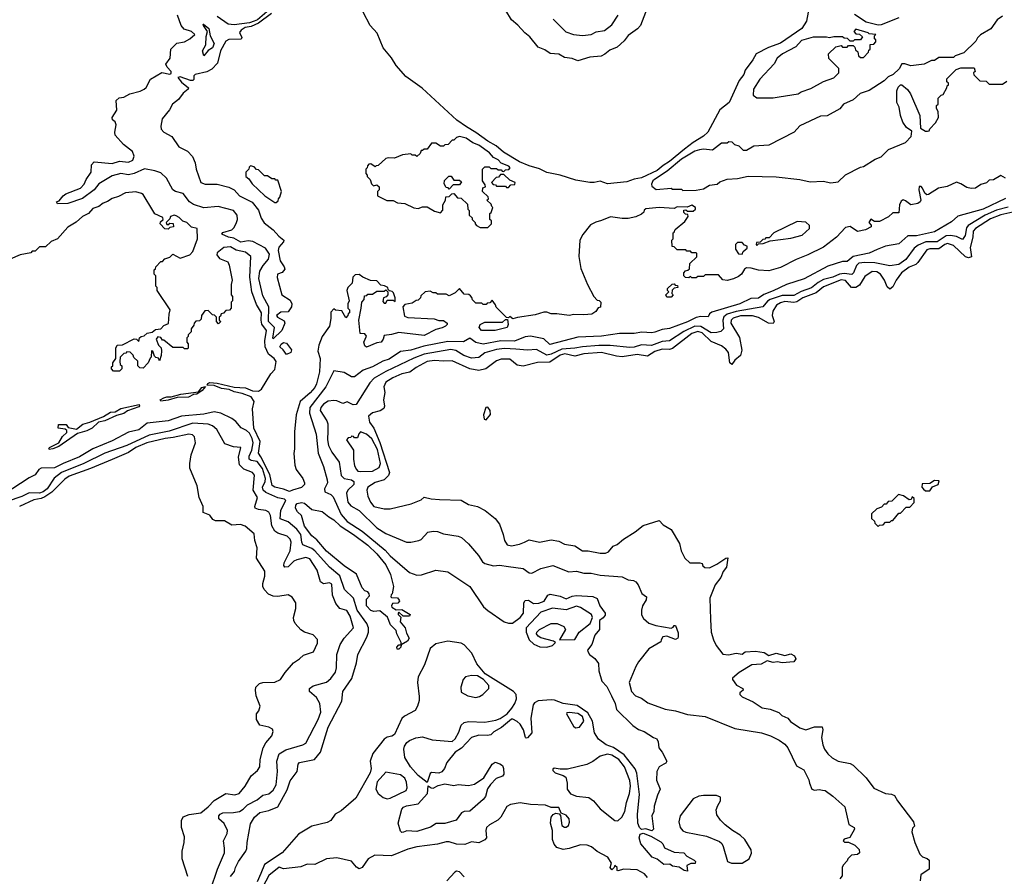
# Model space of a CAD drawing. Extents: x 2348354 to 2479840, y 460476 to 613653.
# Tile 107 of 256: x 2391470 to 2398128, y 533226 to 539015. Entities that reach past the tile are written whole.
import ezdxf

# ---------------------------------------------------------------- set-up
doc = ezdxf.new("R2010")
doc.units = 0

msp = doc.modelspace()

# ---------------------------------------------------------------- linework, layer by layer
at = {"layer": '0CON05XD'}
for points in [[(2395739.7, 539165), (2395667.1, 538975), (2395647.1, 538952.9), (2395585, 538908.1), (2395557.3, 538872.7), (2395510.8, 538829.2), (2395460.4, 538809.6), (2395427.8, 538782.2), (2395402.3, 538767.7), (2395325, 538762.6), (2395245, 538737.7), (2395205, 538752), (2395155, 538758.5), (2395115, 538782.6), (2395056.5, 538786.5), (2395021.6, 538811.6), (2394975, 538828.8), (2394919.7, 538899.7), (2394885, 538925.4), (2394838.3, 538978.3), (2394795, 539013.1), (2394757.7, 539077.7)], [(2393172.2, 539057.8), (2393085, 538991.8), (2393035, 538969.8), (2392995, 538962.8), (2392967.5, 538945), (2392957.5, 538927.5), (2392972.5, 538895), (2392967, 538883), (2392885, 538881.4), (2392865, 538870), (2392828.7, 538805), (2392808.3, 538721.7), (2392769.6, 538680.4), (2392735, 538662.9), (2392656.2, 538645), (2392647.5, 538635), (2392648, 538612), (2392640, 538605), (2392624.3, 538604.3), (2392555, 538628.5), (2392540, 538625), (2392565, 538593.1), (2392611.2, 538555), (2392608.8, 538545), (2392575, 538517.5), (2392544.3, 538475.7), (2392504.6, 538445), (2392483.6, 538405), (2392432.7, 538345), (2392423.8, 538295), (2392427.3, 538275), (2392444.4, 538255), (2392498.1, 538225), (2392546.7, 538155), (2392605, 538125.6), (2392639.8, 538089.8), (2392656.6, 538046.6), (2392662.5, 538005), (2392695, 537915.8), (2392725, 537903.1), (2392805, 537904), (2392885, 537884.2), (2392920.6, 537865), (2392955.7, 537825.7), (2393042.3, 537782.3), (2393085, 537728.2), (2393103.4, 537673.4), (2393122.4, 537642.4), (2393185, 537594.3), (2393222, 537552), (2393255.7, 537525), (2393255, 537513.3), (2393221.9, 537478.1), (2393217.5, 537455), (2393231.8, 537385), (2393258.6, 537345), (2393262, 537328), (2393245, 537306.7), (2393212.5, 537295), (2393212.3, 537272.3), (2393242.5, 537155), (2393299.3, 537119.3), (2393310, 537095), (2393307.5, 537075), (2393285, 537040), (2393235, 537038.8), (2393206.7, 537015), (2393213.3, 537005), (2393259.3, 536979.3), (2393263.8, 536965), (2393242, 536915), (2393185, 536857.5), (2393181.7, 536861.7), (2393193.1, 536935), (2393152.6, 536975), (2393154.5, 537074.5), (2393115, 537148.8), (2393086.8, 537266.8), (2393093.8, 537315), (2393117.3, 537355), (2393153.4, 537396.6), (2393159.4, 537429.4), (2393131.4, 537471.4), (2393046.9, 537516.9), (2393015, 537521.2), (2392965, 537511.3), (2392918.2, 537538.2), (2392882.5, 537545), (2392837.5, 537565), (2392845, 537576.7), (2392905.6, 537594.4), (2392920, 537610), (2392935.5, 537645), (2392942.1, 537665), (2392940, 537695), (2392915.8, 537725), (2392812.9, 537752.9), (2392715, 537743.9), (2392645, 537765.9), (2392618.7, 537785), (2392575, 537840.4), (2392523.9, 537853.9), (2392504.7, 537864.7), (2392463.5, 537945), (2392425, 537979.2), (2392385, 537994.6), (2392315, 538006.2), (2392245.3, 537974.7), (2392205, 537966.2), (2392155, 537975.4), (2392095, 537960), (2392005, 537905.7), (2391974.2, 537865.8), (2391895, 537806.2), (2391795, 537773.8), (2391725, 537770), (2391720, 537785), (2391738.3, 537791.7), (2391763.3, 537825), (2391781.7, 537838.3), (2391882.4, 537877.6), (2391905.6, 537904.4), (2391918.9, 537935), (2391953.3, 537985), (2391956.9, 538033.1), (2391975, 538054), (2392095, 538043.6), (2392145, 538060), (2392205, 538052), (2392235, 538065.7), (2392243.7, 538093.7), (2392232.9, 538125), (2392172.4, 538172.4), (2392116.4, 538235), (2392112.7, 538255), (2392122.2, 538305), (2392115, 538323.8), (2392098.1, 538338.1), (2392095.6, 538355), (2392126.6, 538403.4), (2392122.1, 538467.9), (2392143, 538487), (2392175, 538492.5), (2392215.3, 538514.7), (2392285, 538532.2), (2392311.9, 538545), (2392325, 538556.7), (2392355, 538613.1), (2392432.2, 538657.8), (2392485, 538646.9), (2392495, 538650.8), (2392495.4, 538665), (2392466.5, 538695), (2392458.6, 538715), (2392487.1, 538755), (2392491.8, 538815), (2392532.6, 538857.4), (2392585, 538865.3), (2392620, 538885), (2392654.6, 538915), (2392631.5, 538935), (2392581.4, 538951.4), (2392563, 538975), (2392537.1, 539045)], [(2393142.3, 539067.7), (2393078.8, 539015), (2393055.5, 539005), (2393025, 538994.9), (2392919.4, 538979.4), (2392880.8, 538985), (2392806.6, 539036.6)], [(2396801.3, 539065), (2396790.5, 539005), (2396758.2, 538955), (2396615, 538856.7), (2396532.6, 538827.4), (2396450, 538785), (2396426.7, 538743.3), (2396375.3, 538675), (2396365.8, 538644.2), (2396335.2, 538605), (2396268.4, 538455), (2396203.4, 538405), (2396124.2, 538255), (2396095, 538227.7), (2396024.5, 538185.5), (2395965, 538139.2), (2395865, 538055.7), (2395820.6, 538029.4), (2395780.7, 537995), (2395675, 537947.4), (2395625, 537937.4), (2395575, 537918.7), (2395445, 537906.4), (2395395, 537924.6), (2395354.7, 537915.3), (2395325, 537915.7), (2395230.9, 537930.9), (2395125, 537963.8), (2395035, 537982.3), (2394986.1, 538006.1), (2394915, 538027), (2394849.1, 538055), (2394740.7, 538120.7), (2394692.1, 538162.1), (2394635, 538194.8), (2394555, 538253.5), (2394490.4, 538290.4), (2394426.4, 538335), (2394192.8, 538552.8), (2394082.2, 538632.2), (2394016.2, 538706.2), (2393985, 538756.2), (2393928.8, 538825), (2393888.5, 538925), (2393840.4, 538975), (2393791.8, 539065)], [(2395077.9, 539017.9), (2395162.8, 538932.8), (2395214.3, 538915.7), (2395275, 538908.1), (2395335, 538915.7), (2395368.1, 538931.9), (2395425, 538942.2), (2395475, 538979.4), (2395517.8, 539045)], [(2398115, 539040), (2398080, 539015), (2398036.4, 538953.6), (2397967, 538913), (2397947, 538893), (2397935, 538870), (2397855, 538790), (2397795, 538770), (2397785, 538760), (2397685, 538760), (2397655, 538740), (2397635, 538740), (2397586.4, 538713.6), (2397495, 538703.3), (2397455, 538717.5), (2397435, 538717.5), (2397416.4, 538683.6), (2397376.1, 538643.9), (2397341.7, 538628.3), (2397315, 538602.5), (2397215, 538537.5), (2397153, 538517), (2397105, 538472.5), (2397040, 538445), (2397015, 538412.5), (2396930, 538365), (2396885, 538362.5), (2396745, 538297.5), (2396706.1, 538253.9), (2396535, 538167.5), (2396435, 538160), (2396385, 538130), (2396365, 538130), (2396335, 538160), (2396305, 538170), (2396288.3, 538188.3), (2396265, 538190), (2396255, 538180), (2396215, 538180), (2396155, 538133.3), (2396095, 538140), (2396067.5, 538135), (2396035, 538125.6), (2395945, 538072.9), (2395848.1, 537991.9), (2395762, 537935), (2395751.2, 537925), (2395743, 537903), (2395745, 537890), (2395775, 537867.5), (2395875, 537877.5), (2395885, 537870), (2395945, 537870), (2395955, 537860)], [(2397415, 539026.7), (2397295, 538979.6), (2397275, 538978.3), (2397195, 538997.8), (2397115, 539050.3)], [(2392715, 538770), (2392707.1, 538805), (2392730, 538845), (2392732.3, 538902.3), (2392740, 538935), (2392714, 538975), (2392710, 538985), (2392714.1, 538985.9), (2392749.4, 538955), (2392758.9, 538905), (2392785.5, 538854.5), (2392775, 538825.7), (2392743.6, 538806.4), (2392715, 538770)], [(2396565, 538486.7), (2396605, 538493.3), (2396735, 538513.3), (2396755, 538526.7), (2396820.7, 538549.3), (2396905, 538597.5), (2396975, 538622.5), (2397010, 538655), (2397010, 538685), (2396941.7, 538751.7), (2396940, 538785), (2396988.3, 538831.7), (2397025, 538840), (2397035, 538830), (2397065, 538830), (2397075, 538840), (2397105, 538840), (2397118.3, 538828.3), (2397121.7, 538811.7), (2397138.3, 538798.3), (2397141.7, 538771.7), (2397155, 538760), (2397175, 538760), (2397210, 538795), (2397211.7, 538808.3), (2397220, 538815), (2397221.7, 538848.3), (2397245, 538850), (2397260, 538865), (2397258.3, 538878.3), (2397250, 538885), (2397250, 538905), (2397260, 538915), (2397215, 538920), (2397207, 538927), (2397125, 538950), (2397110, 538935), (2397125, 538920), (2397148.3, 538918.3), (2397168.3, 538898.3), (2397155, 538880), (2397115, 538880), (2397105, 538870), (2397085, 538870), (2397068.3, 538888.3), (2397045, 538890), (2397035, 538900), (2396975, 538900), (2396945, 538892.5), (2396925, 538897.5), (2396835, 538896.7), (2396756.4, 538873.6), (2396718.3, 538831.7), (2396627.5, 538785), (2396592.5, 538755), (2396572.5, 538717.5), (2396475, 538613.3), (2396431.2, 538545), (2396430, 538505), (2396455, 538486.7), (2396565, 538486.7)], [(2395955, 537860), (2396045, 537862.5), (2396095, 537872.5), (2396135, 537897.5), (2396187, 537903), (2396205, 537920), (2396253.6, 537936.4), (2396325, 537942.5), (2396395, 537956.7), (2396585, 537952.5), (2396746.1, 537936.1), (2396815, 537920), (2396903, 537923), (2396955, 537913.3), (2397005, 537920), (2397055, 537967.5), (2397155, 538017.5), (2397177, 538023), (2397255, 538072.5), (2397295, 538087.5), (2397345, 538137.5), (2397460, 538185), (2397497.5, 538225), (2397501.7, 538261.7), (2397466.6, 538286.6), (2397442.2, 538322.2), (2397427, 538367), (2397418, 538425), (2397400.8, 538455), (2397400.8, 538535), (2397410.3, 538559.7), (2397425, 538573.8), (2397435, 538573.8), (2397472.6, 538542.6), (2397493.1, 538513.1), (2397557.2, 538367.2), (2397561.7, 538281.7), (2397595, 538262.5), (2397608.3, 538261.7), (2397620, 538265), (2397623.6, 538276.4), (2397663, 538317), (2397682.5, 538355), (2397680, 538395), (2397670, 538415), (2397670, 538435), (2397680, 538445), (2397680, 538485), (2397700, 538505), (2397715, 538510), (2397740, 538555), (2397741.7, 538568.3), (2397750, 538575), (2397750, 538585), (2397740, 538595), (2397740, 538615), (2397801.7, 538678.3), (2397835, 538690), (2397925, 538690), (2397930, 538665), (2397920, 538655), (2397921.7, 538641.7), (2397961.7, 538601.7), (2398005, 538600), (2398025, 538580), (2398115, 538580), (2398145, 538600)], [(2394635, 537610), (2394660, 537635), (2394660, 537655), (2394650, 537665), (2394650, 537705), (2394658.3, 537711.7), (2394670, 537745), (2394661.7, 537751.7), (2394658.3, 537768.3), (2394630, 537795), (2394640, 537805), (2394638.3, 537818.3), (2394600, 537855), (2394601.7, 537878.3), (2394620, 537885), (2394618.3, 537898.3), (2394600, 537925), (2394600, 538005), (2394615, 538020), (2394645, 538020), (2394655, 538010), (2394695, 538010), (2394705, 538000), (2394725, 538000), (2394731.7, 537991.7), (2394745, 537990), (2394755, 538000), (2394778.3, 538001.7), (2394787.5, 538015), (2394777.5, 538025), (2394726.2, 538046.2), (2394705, 538067.5), (2394673.6, 538083.6), (2394646.7, 538115), (2394575, 538166), (2394533.9, 538183.9), (2394490, 538215), (2394445, 538226.7), (2394425, 538220), (2394405, 538200), (2394395, 538200), (2394368.3, 538171.7), (2394345, 538170), (2394335, 538160), (2394315, 538160), (2394285, 538180), (2394255, 538180), (2394225, 538140), (2394205, 538140), (2394195, 538130), (2394185, 538130), (2394178.3, 538111.7), (2394155, 538090), (2394145, 538100), (2394125, 538100), (2394115, 538107.5), (2394058.3, 538101.7), (2394005, 538080), (2393965, 538082.5), (2393945, 538077.5), (2393895, 538030), (2393881.7, 538028.3), (2393875, 538020), (2393845, 538040), (2393831.7, 538038.3), (2393821.7, 538028.3), (2393820, 538015), (2393810, 538005), (2393810, 537975), (2393820, 537965), (2393820, 537955), (2393840, 537935), (2393850, 537905), (2393861.7, 537891.7), (2393885, 537900), (2393900, 537885), (2393900, 537865), (2393890, 537855), (2393890, 537825), (2393953, 537793), (2393995, 537792.5), (2394025, 537777.5), (2394075, 537772.5), (2394135, 537742.5), (2394165, 537740), (2394195, 537750), (2394225, 537750), (2394275, 537720), (2394315, 537710), (2394331.7, 537728.3), (2394332.5, 537765), (2394350, 537795), (2394351.7, 537818.3), (2394375, 537820), (2394391.7, 537838.3), (2394405, 537840), (2394431.7, 537811.7), (2394455, 537810), (2394498.3, 537768.3), (2394500, 537735), (2394510, 537725), (2394510, 537695), (2394530, 537675), (2394530, 537665), (2394550, 537645), (2394550, 537635), (2394560, 537625), (2394585, 537610), (2394635, 537610)], [(2393205, 537780), (2393218.3, 537791.7), (2393220, 537805), (2393230, 537815), (2393240, 537855), (2393215, 537930), (2393201.7, 537931.7), (2393195, 537940), (2393175, 537940), (2393145, 537960), (2393125, 537960), (2393085, 538000), (2393071.7, 538001.7), (2393055, 538020), (2393031.7, 538028.3), (2393021.7, 538018.3), (2393020, 538005), (2393000, 537985), (2393000, 537955), (2393020, 537940), (2393042.5, 537905), (2393127.5, 537825), (2393195, 537780), (2393205, 537780)], [(2398135, 537943.3), (2398105, 537962.5), (2398055, 537932.5), (2398025, 537930), (2398008.3, 537911.7), (2397968.3, 537901.7), (2397933, 537877), (2397905, 537873.3), (2397875, 537880), (2397835, 537906.2), (2397805, 537916.2), (2397742.3, 537887.7), (2397682.7, 537877.3), (2397615, 537833.3), (2397605, 537832.5), (2397591.7, 537841.7), (2397575, 537876.7), (2397565, 537886.7), (2397553, 537887), (2397550, 537865), (2397562.5, 537795), (2397560, 537785), (2397542.5, 537772.5), (2397495, 537763.8), (2397460.7, 537790.7), (2397443, 537797), (2397430.7, 537789.3), (2397418.8, 537765), (2397415, 537710), (2397375, 537710), (2397345, 537683.8), (2397285, 537652), (2397250.7, 537650.7), (2397225, 537667.5), (2397212.5, 537645), (2397227, 537627), (2397227.5, 537615), (2397190, 537595), (2397135, 537583.3), (2397086.4, 537616.4), (2397055, 537610), (2396992.5, 537545), (2396905, 537477.5), (2396800, 537425), (2396720, 537395), (2396615, 537340), (2396535, 537317.5), (2396465, 537322.5), (2396415.9, 537335.9), (2396385, 537337.5), (2396370.7, 537329.3), (2396350, 537295), (2396330.7, 537279.3), (2396297, 537263), (2396255, 537253.3), (2396225, 537257.5), (2396195, 537290), (2396105, 537290), (2396095, 537280), (2396055, 537280), (2396045, 537270), (2396015, 537270), (2396005, 537280), (2395995, 537270), (2395971.7, 537271.7), (2395960, 537285), (2395960, 537305), (2395971.7, 537318.3), (2395988.3, 537321.7), (2395998.3, 537331.7), (2396001.7, 537368.3), (2396048.3, 537411.7), (2396050, 537435), (2396045, 537440), (2396015, 537440), (2396005, 537450), (2395981.7, 537451.7), (2395975, 537460), (2395915, 537460), (2395895, 537480), (2395881.7, 537481.7), (2395880, 537525), (2395890, 537535), (2395890, 537575), (2395895, 537580), (2395901.7, 537598.3), (2395968.3, 537651.7), (2395990, 537685), (2395988.3, 537698.3), (2395971.7, 537701.7), (2395961.7, 537711.7), (2395961.7, 537728.3), (2395975, 537730), (2395985, 537720), (2396025, 537720), (2396040, 537735), (2396040, 537745), (2396015, 537762.5), (2395983, 537747), (2395915, 537750), (2395895, 537740), (2395794, 537746), (2395705, 537737.5), (2395691.7, 537728.3), (2395690, 537715), (2395675, 537700), (2395637, 537683), (2395585, 537672.5), (2395545, 537672.5), (2395465, 537683.3), (2395405, 537657.5), (2395365, 537647.5), (2395330.7, 537629.3), (2395277, 537563), (2395257.5, 537525), (2395250, 537415), (2395263.6, 537333.6), (2395310, 537225), (2395352.5, 537145), (2395375, 537120), (2395388.3, 537118.3), (2395400, 537105), (2395398.3, 537071.7), (2395381.7, 537068.3), (2395366.4, 537043.6), (2395340, 537025), (2395285, 537020), (2395217, 537023), (2395185, 537016.7), (2395101.7, 537028.3), (2395065, 537026.2), (2395035, 537038), (2395015, 537038), (2394955, 537020), (2394836.7, 537003.3), (2394805, 536992.5), (2394785, 537010), (2394775, 537000), (2394761.7, 537001.7), (2394691.7, 537071.7), (2394688.3, 537088.3), (2394665, 537120), (2394648.3, 537101.7), (2394631.7, 537098.3), (2394625, 537090), (2394605, 537090), (2394595, 537100), (2394555, 537100), (2394531.7, 537121.7), (2394528.3, 537138.3), (2394518.3, 537148.3), (2394507, 537157), (2394475, 537160), (2394445, 537197.5), (2394415, 537170), (2394375, 537150), (2394355, 537160), (2394295, 537160), (2394285, 537170), (2394265, 537170), (2394245, 537180), (2394213, 537177), (2394181.7, 537148.3), (2394180, 537135), (2394165, 537120), (2394151.7, 537118.3), (2394125, 537100), (2394075, 537090), (2394060, 537075), (2394071.7, 537011.7), (2394095, 537002.5), (2394273, 536993), (2394305, 536982.5), (2394335, 536982.5), (2394360, 536965), (2394360, 536955), (2394350, 536945), (2394327.3, 536932.7), (2394285, 536922.5), (2394205, 536881.9), (2394035, 536901.9), (2393985, 536886.7), (2393935, 536880), (2393927.5, 536855), (2393913.6, 536836.4), (2393885, 536831.2), (2393815, 536802.5), (2393805, 536810), (2393797.5, 536835), (2393816.4, 536876.4), (2393805, 536892.5), (2393772.5, 536895), (2393762.5, 536985), (2393780, 537065), (2393783, 537107), (2393800, 537125), (2393801.7, 537148.3), (2393818.3, 537151.7), (2393825, 537160), (2393855, 537160), (2393885, 537180), (2393935, 537180), (2393945, 537190), (2393960, 537175), (2393960, 537155), (2393948.3, 537141.7), (2393930, 537135), (2393925, 537110), (2393935, 537100), (2393945, 537100), (2393955, 537120), (2393995, 537120), (2394008.3, 537111.7), (2394010, 537135), (2393998.3, 537168.3), (2393988.3, 537178.3), (2393971.7, 537181.7), (2393961.7, 537191.7), (2393960, 537205), (2393937, 537217), (2393911.7, 537221.7), (2393885, 537250), (2393843, 537253), (2393790, 537275), (2393765, 537292.5), (2393738.3, 537291.7), (2393722.5, 537275), (2393717.5, 537235), (2393690, 537205), (2393682.5, 537185), (2393697.5, 537115), (2393690, 537095), (2393690, 537065), (2393700, 537055), (2393700, 537035), (2393691.7, 537028.3), (2393690, 537015), (2393675, 537000), (2393648.3, 537048.3), (2393605, 537052.5), (2393595, 537060), (2393575, 537037.5), (2393574.2, 536995), (2393564.3, 536945), (2393514.6, 536875), (2393492.7, 536815), (2393486.4, 536775), (2393501.8, 536725), (2393497.9, 536635), (2393478.1, 536555), (2393465, 536529.1), (2393435, 536492.9), (2393366.1, 536433.9), (2393338.8, 536345), (2393329.1, 536230.9), (2393329.4, 536115), (2393323.4, 536083.4), (2393330.6, 536005), (2393340, 535975), (2393385.4, 535915.4), (2393396.9, 535885), (2393395, 535874.2), (2393375, 535853.6), (2393315, 535834.6), (2393293.7, 535826.3), (2393255, 535842.9), (2393196.2, 535855), (2393176.9, 535866.9), (2393160.8, 535940.8), (2393101.9, 536061.9), (2393084.7, 536085), (2393096.6, 536165), (2393054.1, 536255), (2393045.4, 536385), (2393055.5, 536435), (2393036.4, 536466.4), (2392975, 536489.6), (2392919.6, 536499.6), (2392887, 536517), (2392835, 536523.2), (2392785, 536542.2), (2392737.5, 536545), (2392743.3, 536556.7), (2392755, 536562.5), (2392805, 536559.4), (2392921.5, 536531.5), (2392997.5, 536527.5), (2393045, 536506.7), (2393085, 536504.6), (2393105, 536519.2), (2393169.1, 536620.9), (2393195, 536651.2)], [(2394375, 537870), (2394368.3, 537878.3), (2394355, 537880), (2394340, 537905), (2394341.7, 537928.3), (2394371.7, 537958.3), (2394388.3, 537958.3), (2394405, 537930), (2394445, 537930), (2394458.3, 537918.3), (2394445, 537900), (2394401.7, 537898.3), (2394375, 537870)], [(2394775, 537880), (2394791.7, 537898.3), (2394818.3, 537901.7), (2394820, 537915), (2394785, 537930), (2394745, 537970), (2394721.7, 537968.3), (2394708.3, 537951.7), (2394691.7, 537948.3), (2394660, 537915), (2394671.7, 537901.7), (2394688.3, 537898.3), (2394695, 537890), (2394755, 537890), (2394761.7, 537881.7), (2394775, 537880)], [(2393195, 536651.2), (2393205.5, 536705), (2393191.1, 536725), (2393153.8, 536753.8), (2393129.6, 536805), (2393127.1, 536845), (2393139.6, 536915), (2393108, 536958), (2393102.7, 536985), (2393105, 537033.3), (2393071.2, 537091.2), (2393039.4, 537175), (2393026.4, 537275), (2393032.5, 537415), (2392997.5, 537445), (2392935, 537458.6), (2392895, 537479.2), (2392850, 537475), (2392805, 537440), (2392802.5, 537425), (2392821.7, 537401.7), (2392878.3, 537378.3), (2392887, 537357), (2392907.5, 537255), (2392900, 537225), (2392900, 537155), (2392910, 537145), (2392910, 537115), (2392900, 537105), (2392900, 537065), (2392888.3, 537051.7), (2392865, 537050), (2392848.3, 537031.7), (2392831.7, 537028.3), (2392828.3, 537011.7), (2392820, 537005), (2392820, 536985), (2392830, 536975), (2392815, 536960), (2392800, 536975), (2392800, 537005), (2392788.3, 537018.3), (2392775, 537020), (2392745, 537050), (2392721.7, 537048.3), (2392700, 537015), (2392698.3, 536991.7), (2392685, 536980), (2392661.7, 536978.3), (2392650, 536965), (2392648.3, 536951.7), (2392630, 536925), (2392630, 536905), (2392610, 536885), (2392610, 536875), (2392600, 536865), (2392600, 536835), (2392610, 536825), (2392610, 536795), (2392605, 536790), (2392585, 536790), (2392575, 536800), (2392505, 536800), (2392445, 536850), (2392435, 536850), (2392425, 536867.5), (2392405, 536872.5), (2392393.3, 536855), (2392410, 536815), (2392427, 536797), (2392428.3, 536778.3), (2392427.5, 536745), (2392415, 536710), (2392408.3, 536728.3), (2392391.7, 536731.7), (2392381.7, 536741.7), (2392370, 536775), (2392361.7, 536778.3), (2392360, 536735), (2392351.7, 536728.3), (2392340, 536695), (2392305, 536660), (2392281.7, 536661.7), (2392270, 536675), (2392268.3, 536708.3), (2392241.7, 536731.7), (2392238.3, 536748.3), (2392218.3, 536768.3), (2392195, 536770), (2392188.3, 536761.7), (2392175, 536760), (2392150, 536735), (2392147.5, 536705), (2392150, 536685), (2392160, 536675), (2392160, 536655), (2392145, 536640), (2392105, 536640), (2392090, 536655), (2392091.7, 536668.3), (2392100, 536675), (2392100, 536695), (2392120, 536725), (2392120, 536795), (2392130, 536815), (2392165, 536816.7), (2392245, 536858.8), (2392260, 536855), (2392275, 536840), (2392280, 536865), (2392292.5, 536875), (2392311.2, 536878.8), (2392332.7, 536897.3), (2392365, 536903.8), (2392388.3, 536921.7), (2392423.6, 536926.4), (2392445, 536947.5), (2392477, 536963), (2392480, 537025), (2392487.5, 537055), (2392400, 537185), (2392400, 537205), (2392390, 537215), (2392390, 537285), (2392380, 537295), (2392380, 537325), (2392388.3, 537331.7), (2392390, 537345), (2392425, 537380), (2392435, 537380), (2392451.7, 537398.3), (2392485, 537410), (2392505, 537430), (2392555, 537402.5), (2392620, 537425), (2392641.7, 537448.3), (2392673.3, 537535), (2392670, 537605), (2392633, 537613), (2392600, 537645), (2392573, 537653), (2392549.3, 537679.3), (2392529.3, 537689.3), (2392515, 537693.3), (2392490, 537685), (2392485, 537670), (2392460, 537645), (2392465, 537630), (2392478.3, 537631.7), (2392485, 537640), (2392507, 537637), (2392510, 537615), (2392485, 537610), (2392475, 537600), (2392451.7, 537601.7), (2392420, 537635), (2392421.7, 537648.3), (2392440, 537665), (2392438.3, 537678.3), (2392385, 537702.5), (2392370, 537725), (2392305, 537833.3), (2392295, 537841.2), (2392255, 537852), (2392185, 537845.6), (2392138.7, 537821.3), (2392095, 537807.1), (2392064.5, 537785.5), (2392034, 537775), (2392005, 537752.5), (2391965, 537738.8), (2391934.6, 537705.4), (2391894, 537685), (2391852.2, 537647.8), (2391795, 537612), (2391725, 537533.3), (2391683, 537517), (2391645, 537480), (2391605, 537480), (2391575, 537450), (2391555, 537450), (2391545, 537440), (2391473, 537427), (2391405, 537397.5)], [(2398135, 537806.7), (2397985, 537734.1), (2397813.6, 537686.4), (2397770.5, 537649.5), (2397655, 537580.5), (2397535, 537555.3), (2397475.3, 537554.7), (2397415, 537499.2), (2397325, 537485.4), (2397268.6, 537461.4), (2397215, 537437.5), (2397105.9, 537414.1), (2397065, 537381.4), (2397035, 537381.9), (2396935, 537350), (2396775, 537263.5), (2396655, 537225.5), (2396565, 537182), (2396501.2, 537158.8), (2396466.5, 537133.5), (2396415, 537130.9), (2396340, 537095), (2396151.3, 537038.7), (2396135, 537026.7), (2396125, 537007.5), (2396075, 537008.9), (2396045, 537002.9), (2395985, 536972.8), (2395865, 536927.1), (2395815, 536920.9), (2395765, 536904.4), (2395745, 536898.9), (2395676.9, 536903.1), (2395624.5, 536894.5), (2395525, 536895.4), (2395405, 536876.8), (2395245, 536868.8), (2395055, 536819.4), (2395015, 536857.3), (2394925, 536877.1), (2394888.3, 536871.7), (2394817, 536843), (2394724.5, 536845.5), (2394605, 536822.5), (2394554.5, 536834.5), (2394515, 536861.9), (2394472.1, 536837.9), (2394365, 536841.1), (2394202.2, 536807.8), (2394115, 536780.8), (2394045, 536773.1), (2393968.3, 536721.7), (2393925, 536708.5), (2393855, 536669.5), (2393793.9, 536646.1), (2393735, 536602), (2393715, 536602), (2393665, 536631.2), (2393595, 536641.2), (2393541.1, 536535), (2393431.6, 536395), (2393430.9, 536355), (2393474.5, 536215), (2393489.1, 536085), (2393525.5, 535995.5), (2393549.4, 535905), (2393551.4, 535885), (2393532, 535845), (2393533.8, 535825), (2393575, 535805.6), (2393590.8, 535790.8), (2393645, 535671.2), (2393683.8, 535623.8), (2393785, 535557.8), (2393940.9, 535430.9), (2393975, 535392.5), (2394105, 535278.5), (2394155, 535260.5), (2394186.2, 535263.8), (2394285, 535294.2), (2394365, 535284.2), (2394514, 535185), (2394607.5, 535047.5), (2394635, 535021.9), (2394746.4, 534946.4), (2394775, 534935.7), (2394802.7, 534937.3), (2394855.5, 534974.5), (2394877.1, 535005), (2394878.8, 535075), (2394889.3, 535090.7), (2394911.7, 535091.7), (2394945, 535069.2), (2394981.7, 535071.7), (2395016.7, 535085), (2395042, 535125), (2395057.7, 535132.3), (2395125, 535118.6), (2395165, 535102), (2395205, 535118.6), (2395235, 535123.1), (2395345, 535116), (2395375, 535102.5), (2395393.8, 535055), (2395430, 535005), (2395429.3, 534990.7), (2395416.4, 534973.6), (2395390, 534955), (2395391.2, 534895), (2395360, 534855), (2395338.3, 534791.7), (2395310, 534755), (2395312.5, 534745), (2395324.1, 534724.1), (2395358.3, 534698.3), (2395383.8, 534665), (2395386.2, 534615), (2395407.5, 534545), (2395439.6, 534509.6), (2395472.9, 534445), (2395495.8, 534395), (2395505, 534353.3), (2395616.2, 534245), (2395655, 534218.8), (2395693.6, 534203.6), (2395755, 534163.3), (2395777.5, 534155), (2395786.7, 534135), (2395792, 534095), (2395815.5, 534065.5), (2395846, 534005), (2395839.5, 533990.5), (2395825, 533983.8), (2395794.3, 533965.7), (2395778, 533935), (2395775.6, 533875), (2395800.6, 533815), (2395781.9, 533775), (2395760.3, 533699.7), (2395758.1, 533665), (2395745.6, 533635), (2395756.2, 533545), (2395745, 533533.8), (2395705, 533546), (2395675, 533542), (2395661.9, 533555), (2395650.5, 533585), (2395646.9, 533645), (2395661.7, 533778.3), (2395642.6, 533922.6), (2395631.5, 533951.5), (2395557.4, 534047.4), (2395485.9, 534095.9), (2395436.5, 534115), (2395385, 534151.8), (2395356.9, 534195), (2395344.2, 534275), (2395311, 534331), (2395239.5, 534379.5), (2395144.3, 534394.3), (2395086.4, 534416.4), (2395065, 534418.5), (2394975, 534411.2), (2394951.7, 534398.3), (2394942.9, 534385), (2394925.8, 534295), (2394932.5, 534195), (2394905, 534162.5), (2394895, 534160), (2394890, 534165), (2394876.7, 534215), (2394854.1, 534254.1), (2394835, 534273.3), (2394805, 534287.5), (2394795, 534287.5), (2394728.3, 534231.7), (2394677, 534203), (2394655, 534182.5), (2394633, 534177), (2394575, 534178.8), (2394525, 534164), (2394457, 534093), (2394414, 534065), (2394358, 533995), (2394342, 533955), (2394325, 533931.2), (2394305, 533923.3), (2394255, 533927.5), (2394245, 533920), (2394225, 533860), (2394165, 533906.7), (2394112.5, 533965), (2394075, 534030), (2394068.1, 534085), (2394072.9, 534105), (2394089.1, 534130.9), (2394105, 534144), (2394148.3, 534161.7), (2394195, 534168.8), (2394258.9, 534148.9)], [(2398155, 537747.3), (2398075, 537727.2), (2397999.6, 537695), (2397883.1, 537625), (2397872.3, 537607.7), (2397863.4, 537556.6), (2397845, 537529.5), (2397805, 537549.1), (2397765, 537555.8), (2397735, 537554.2), (2397675, 537513.3), (2397597.1, 537512.9), (2397545, 537490.5), (2397518.7, 537471.3), (2397462.1, 537395), (2397415, 537361.2), (2397355, 537350.8), (2397251.5, 537371.5), (2397185, 537375.2), (2397145, 537370), (2397127.5, 537355), (2397109.1, 537305), (2397096.8, 537293.2), (2397045, 537300.5), (2397013.6, 537296.4), (2396967.5, 537275), (2396905, 537258.2), (2396870.3, 537239.7), (2396825, 537203.6), (2396755, 537177.6), (2396705, 537151.6), (2396625, 537152), (2396545, 537123.3), (2396527.1, 537112.9), (2396495, 537074.6), (2396315, 537043.8), (2396254.6, 537025.4), (2396231.9, 537008.1), (2396224.3, 536985), (2396229.5, 536925), (2396211.3, 536908.7), (2396185, 536900.4), (2396145, 536899.6), (2396075, 536942.6), (2396035, 536943.3), (2395961.7, 536908.3), (2395865, 536844.6), (2395815, 536840.6), (2395742.3, 536812.3), (2395675, 536817.3), (2395625, 536801.3), (2395595, 536798.8), (2395463.9, 536813.9), (2395385.7, 536814.3), (2395275, 536804.2), (2395225, 536794.2), (2395135, 536789.4), (2395065, 536755.7), (2395035, 536747.5), (2394965, 536787.3), (2394905, 536781.5), (2394825, 536789.5), (2394747.9, 536792.1), (2394695, 536786.7), (2394615.2, 536764.8), (2394575, 536732.7), (2394525, 536727.3), (2394472.5, 536745), (2394419.2, 536779.2), (2394385, 536785.8), (2394205, 536755.2), (2394135, 536728.6), (2393945, 536638), (2393867.4, 536592.6), (2393838.5, 536561.5), (2393745, 536414), (2393725, 536412.5), (2393685, 536432.5), (2393655, 536422), (2393615, 536439.4), (2393595, 536441.5), (2393555, 536437.3), (2393525, 536417.9), (2393506.2, 536395), (2393502.1, 536375), (2393547.5, 536305), (2393553.6, 536285), (2393553.8, 536236.2), (2393551.2, 536175), (2393557.6, 536137.6), (2393581.7, 536091.7), (2393631.5, 536025), (2393644.4, 535935), (2393665, 535914.6), (2393715, 535904.4), (2393730.8, 535895), (2393729.2, 535875), (2393689.4, 535835), (2393680, 535815), (2393690, 535755), (2393710.2, 535730.2), (2393765, 535698.6), (2393885, 535581.9), (2393945, 535541.9), (2394086.4, 535483.6), (2394115, 535483.3), (2394170, 535495), (2394185, 535502.5), (2394229.3, 535550.7), (2394265, 535558.8), (2394295, 535556.2), (2394335, 535540.8), (2394435, 535525.8), (2394456.7, 535515), (2394505, 535473.8), (2394573.3, 535395), (2394600.7, 535350.7), (2394615, 535340), (2394675, 535323.8), (2394715, 535328.8), (2394775, 535320.8)], [(2398226.5, 537723.5), (2398105, 537697.4), (2398035, 537669.2), (2397932.7, 537605), (2397916.9, 537585), (2397915.3, 537544.7), (2397896.9, 537475), (2397907, 537413), (2397885, 537405.8), (2397865, 537412.5), (2397785, 537490), (2397745, 537502.2), (2397725, 537495.3), (2397685, 537465.9), (2397625, 537465.8), (2397605, 537459.1), (2397544.4, 537375), (2397529.6, 537360.4), (2397485, 537341.8), (2397432.8, 537305), (2397396.4, 537255), (2397375, 537210), (2397355, 537192.9), (2397335, 537210), (2397318.2, 537255), (2397290.4, 537295), (2397265, 537310), (2397235, 537312.7), (2397185, 537278.8), (2397149.2, 537220.8), (2397125, 537204.3), (2397094.5, 537204.5), (2397055, 537252), (2397025, 537256.1), (2396905, 537210.5), (2396855, 537169.5), (2396765, 537135.2), (2396725, 537108.6), (2396704.3, 537104.3), (2396645, 537111), (2396615, 537102.4), (2396586.5, 537085), (2396561.8, 537045), (2396559.2, 537015), (2396571.3, 536975), (2396565, 536961.5), (2396534.2, 536964.2), (2396465, 537003.3), (2396425, 537013.8), (2396345, 537013.8), (2396295, 536997.1), (2396280.4, 536985), (2396278.4, 536965), (2396338, 536868), (2396352.3, 536782.3), (2396343.1, 536745), (2396306.2, 536715), (2396285, 536685.8), (2396272.7, 536695), (2396262.5, 536765), (2396245, 536788.7), (2396215, 536811.3), (2396145, 536840), (2396085, 536897.9), (2396055, 536907.3), (2396015, 536894.2), (2395885, 536792.1), (2395865, 536785.7), (2395815, 536788.4), (2395765, 536772), (2395715, 536742.2), (2395645, 536752), (2395545, 536737.1), (2395505, 536740.9), (2395405, 536766.1), (2395285, 536756.7), (2395225, 536741.2), (2395156.1, 536756.1), (2395125, 536748.9), (2395055, 536701.2), (2394971.6, 536698.4), (2394875, 536672.5), (2394835, 536680), (2394785, 536720), (2394725, 536720.8), (2394695, 536709.2), (2394622.5, 536655), (2394575, 536644.5), (2394515, 536655.4), (2394395, 536710.4), (2394335, 536706.9), (2394275, 536712.8), (2394225, 536705.3), (2394152, 536665), (2394108, 536632), (2394055, 536620.8), (2393994.2, 536595.8), (2393945.7, 536565), (2393933.1, 536535), (2393938.5, 536495), (2393929.4, 536445), (2393936.4, 536403.6), (2393933.6, 536386.4), (2393907.6, 536372.4), (2393855, 536358.2), (2393828.9, 536335), (2393836.4, 536295), (2393865.4, 536255.4), (2393905, 536156.7), (2393971.2, 535955), (2393963.8, 535935), (2393934.5, 535905.5), (2393875, 535886.5), (2393824.2, 535855), (2393817.9, 535835), (2393824.2, 535795), (2393842.3, 535755), (2393865, 535725.8), (2393935, 535710), (2393975, 535710), (2394117.3, 535742.7), (2394185, 535771.2), (2394205, 535788.8), (2394253.6, 535776.4), (2394308.3, 535771.7), (2394455, 535768.8), (2394505, 535738.8), (2394565.9, 535725.9), (2394617.3, 535697.3), (2394685, 535643.3), (2394713.8, 535605), (2394740, 535535), (2394748, 535495), (2394765.9, 535465.9), (2394795, 535460), (2394849.7, 535470.3), (2394883.3, 535485), (2394915, 535500), (2394985, 535483.8), (2395065, 535499.2), (2395115, 535490), (2395155, 535471.2), (2395225, 535458.8), (2395275, 535426), (2395315, 535425.8), (2395395, 535408.8), (2395430.7, 535409.3), (2395451.7, 535418.3), (2395483.9, 535456.1), (2395510.7, 535469.3), (2395552.5, 535505), (2395632.5, 535555), (2395685, 535597.5), (2395795, 535630), (2395821.7, 535601.7), (2395875, 535570), (2395932.5, 535475), (2395943.3, 535425), (2395967.5, 535375), (2396002.5, 535345), (2396070, 535345), (2396085, 535340), (2396090, 535325), (2396103, 535313), (2396135, 535311.2), (2396185, 535334.4), (2396245, 535376), (2396257.7, 535377.7), (2396250, 535315), (2396226.9, 535285), (2396211.4, 535245), (2396173.8, 535195), (2396136.7, 535105), (2396140.5, 534960.5), (2396146, 534875), (2396162, 534825), (2396178.8, 534785), (2396225, 534727.5), (2396263.6, 534723.6), (2396315, 534733.8), (2396355, 534727.5), (2396376.2, 534743.8), (2396445, 534746.7), (2396505, 534738.2), (2396535, 534719.2), (2396585, 534734.5), (2396645, 534718.8), (2396685, 534728.7), (2396708.5, 534715), (2396718.7, 534695), (2396704.6, 534675.4), (2396625, 534668.9), (2396595, 534675.7), (2396565, 534670), (2396525, 534681.2), (2396485, 534660.8), (2396420, 534655), (2396335, 534602.5), (2396290, 534565), (2396290, 534555), (2396317, 534517), (2396360, 534495), (2396362.5, 534485), (2396340, 534465), (2396340, 534455), (2396355, 534440), (2396430, 534405), (2396490, 534365), (2396545, 534356.7), (2396603.6, 534333.6), (2396623.9, 534313.9), (2396664.1, 534294.1), (2396682.7, 534272.7), (2396745, 534229.2), (2396785, 534215.8), (2396845, 534235.8), (2396896.2, 534236.2), (2396900, 534215), (2396892.5, 534165), (2396900.8, 534115), (2396911.4, 534085), (2396935, 534054), (2396965, 534026), (2397005, 534004.2), (2397085, 533987.5), (2397106.8, 533976.8), (2397195, 533891.2), (2397245, 533822), (2397325, 533786.2), (2397365, 533781.2), (2397385, 533771.2), (2397405.8, 533735.8), (2397513.3, 533595), (2397520, 533565), (2397508.3, 533551.7), (2397503.6, 533526.4), (2397524.1, 533454.1), (2397557.5, 533375), (2397575, 533357.5), (2397607.5, 533347.5), (2397620, 533335), (2397620, 533275), (2397564.1, 533235.9), (2397560, 533195)], [(2396455, 537490), (2396465, 537500), (2396497, 537503), (2396545, 537520), (2396685, 537537.5), (2396761.7, 537558.3), (2396810, 537605), (2396810, 537625), (2396787, 537647), (2396728.3, 537651.7), (2396570, 537575), (2396538.3, 537541.7), (2396515, 537540), (2396508.3, 537531.7), (2396495, 537530), (2396478.3, 537511.7), (2396451.7, 537508.3), (2396450, 537495), (2396455, 537490)], [(2396355, 537430), (2396361.7, 537448.3), (2396388.3, 537471.7), (2396390, 537485), (2396371.7, 537491.7), (2396355, 537510), (2396325, 537510), (2396310, 537495), (2396310, 537465), (2396331.7, 537431.7), (2396355, 537430)], [(2395875, 537140), (2395845, 537140), (2395840, 537155), (2395860, 537175), (2395850, 537185), (2395851.7, 537198.3), (2395881.7, 537228.3), (2395895, 537230), (2395901.7, 537221.7), (2395918.3, 537218.3), (2395920, 537205), (2395895, 537200), (2395881.7, 537188.3), (2395880, 537165), (2395890, 537155), (2395875, 537140)], [(2394685, 536914.6), (2394593.8, 536915), (2394577.5, 536935), (2394585, 536956), (2394615, 536970.8), (2394735, 536970), (2394755, 536990), (2394768.3, 536988.3), (2394772.5, 536955), (2394766.2, 536935), (2394685, 536914.6)], [(2393275, 536752.5), (2393252.5, 536785), (2393230, 536805), (2393237.3, 536822.7), (2393255, 536834), (2393275, 536828), (2393307.5, 536785), (2393303, 536767), (2393275, 536752.5)], [(2392425, 536437.5), (2392420, 536445), (2392445, 536460), (2392465, 536467.1), (2392495, 536466), (2392560, 536485), (2392680, 536500), (2392700.9, 536529.1), (2392726.4, 536536.4), (2392705, 536508.8), (2392667.5, 536485), (2392645, 536481.2), (2392612.5, 536465), (2392535, 536462.9), (2392475, 536443.5), (2392425, 536437.5)], [(2391670.5, 536110.5), (2391666.7, 536115), (2391672.5, 536125), (2391735, 536156.2), (2391760.7, 536199.3), (2391790, 536225), (2391788.3, 536238.3), (2391778.3, 536248.3), (2391730, 536255), (2391731.7, 536278.3), (2391785, 536280), (2391798.3, 536258.3), (2391855, 536248), (2391898.3, 536281.7), (2391945, 536294.2), (2392036.9, 536333.1), (2392085, 536362.5), (2392115.7, 536364.3), (2392155, 536388.6), (2392277.5, 536415), (2392281.2, 536405), (2392275, 536398.8), (2392198.6, 536371.4), (2392175, 536354.4), (2392125, 536340), (2392046.2, 536303.8), (2392004.2, 536295.8), (2391960, 536255), (2391925, 536236.4), (2391862.1, 536217.9), (2391735, 536130.8), (2391695, 536114.3), (2391670.5, 536110.5)], [(2392896.7, 533225), (2392922.4, 533257.6), (2392930, 533285), (2392949.2, 533325), (2392999.4, 533395), (2393006.9, 533415), (2393008, 533455), (2393030.3, 533579.7), (2393058, 533625), (2393095, 533657.8), (2393155, 533670), (2393216, 533695), (2393278.5, 533811.5), (2393298.7, 533871.3), (2393346, 533935), (2393354, 533985), (2393361.2, 533995), (2393464.2, 534015.8), (2393504.3, 534065), (2393556.5, 534235), (2393649.5, 534410.5), (2393654.2, 534475), (2393716.2, 534563.8), (2393747.7, 534667.7), (2393755.8, 534725), (2393817.4, 534842.6), (2393828.2, 534875), (2393829.6, 534905), (2393818.5, 534935), (2393751.3, 535025), (2393727.1, 535105), (2393666.9, 535165), (2393636, 535256), (2393565.8, 535315.8), (2393465, 535425.9), (2393445, 535440.6), (2393385.8, 535465.8), (2393377.2, 535485), (2393372.2, 535535), (2393345, 535571.2), (2393285, 535621.5), (2393231.8, 535641.8), (2393235, 535701.2), (2393268.8, 535765), (2393260, 535775), (2393215, 535783.8), (2393135, 535820), (2393116.6, 535835), (2393111.6, 535855), (2393129.5, 535895), (2393132, 535915), (2393112.2, 535982.2), (2393075, 536028.9), (2393035.3, 536035.3), (2393022.5, 536045), (2393021.3, 536065), (2393039.5, 536105), (2393048.2, 536155), (2393042.4, 536185), (2393025, 536220.6), (2393005, 536239.4), (2392967, 536257), (2392930.7, 536300.7), (2392905, 536320.8), (2392830, 536355), (2392785, 536364.4), (2392715, 536348.5), (2392565, 536335.4), (2392475, 536303.6), (2392332.7, 536287.3), (2392275, 536244.4), (2392205, 536226.7), (2392095, 536170), (2391965.3, 536114.7), (2391875, 536060.9), (2391765.2, 536014.8), (2391705, 535986.4), (2391615, 535984.4), (2391600.6, 535975), (2391575, 535938.5), (2391535, 535919.5), (2391365, 535808.5)], [(2394625, 536310), (2394653, 536347), (2394652.5, 536375), (2394635, 536397.5), (2394622.5, 536395), (2394607.5, 536345), (2394610, 536315), (2394625, 536310)], [(2392760.8, 533135), (2392808.8, 533275), (2392854.4, 533385), (2392855.4, 533415.4), (2392849.4, 533465), (2392874.3, 533515), (2392875.8, 533535), (2392852.3, 533582.3), (2392817.5, 533615), (2392815.8, 533635), (2392825, 533647.1), (2392845, 533655.6), (2392916.8, 533656.8), (2392956, 533664), (2392981.1, 533678.9), (2393011.5, 533708.5), (2393075, 533743.5), (2393114.6, 533775.4), (2393155, 533783.5), (2393185, 533808.1), (2393205.5, 533845), (2393213.6, 533935), (2393208.6, 534005), (2393225.6, 534054.4), (2393269.8, 534080.2), (2393385, 534114.4), (2393404, 534125), (2393489.5, 534285), (2393505.6, 534335.6), (2393500.6, 534395), (2393476.2, 534435), (2393430, 534475), (2393430, 534495), (2393455, 534512.5), (2393545, 534537.5), (2393575, 534562), (2393606.2, 534606.2), (2393612.9, 534635), (2393615.7, 534725), (2393636.4, 534793.6), (2393665, 534836), (2393727.1, 534905), (2393705, 534983.8), (2393681.3, 535021.3), (2393635.6, 535035.6), (2393608.9, 535068.9), (2393586.4, 535125), (2393580.5, 535200.5), (2393565, 535210), (2393525, 535203.3), (2393504.4, 535215), (2393481.1, 535295), (2393432.6, 535372.6), (2393405, 535380.9), (2393345, 535365.5), (2393325, 535355.5), (2393285, 535318.2), (2393262.9, 535315), (2393256.4, 535326.4), (2393258.9, 535345), (2393299.1, 535425), (2393305.4, 535485), (2393300, 535505), (2393278, 535525), (2393215, 535544.4), (2393195, 535557.5), (2393174.5, 535595), (2393165.6, 535665), (2393155, 535687.1), (2393135, 535698.5), (2393085.5, 535705.5), (2393063.3, 535715), (2393061.2, 535725), (2393079.2, 535785), (2393048.7, 535835), (2393057.6, 535937.6), (2393044.5, 535954.5), (2392985, 535977.7), (2392957.5, 536007.5), (2392950.7, 536059.3), (2392966.2, 536125), (2392915, 536129.2), (2392857.7, 536147.7), (2392804.2, 536245), (2392775, 536269.4), (2392745, 536281.2), (2392640.5, 536289.5), (2392480, 536235), (2392345, 536208.3), (2392195, 536138.2), (2392045, 536086.5), (2391905, 536016.7)], [(2392608, 533225), (2392570, 533345), (2392570, 533395), (2392583.3, 533455), (2392583.6, 533493.6), (2392563.8, 533555), (2392563.6, 533603.6), (2392575, 533627.5), (2392616.4, 533643.6), (2392695, 533656), (2392745, 533695.7), (2392785, 533738.6), (2392865, 533785.8), (2392925, 533777.1), (2392953.6, 533786.4), (2392995.7, 533835), (2393035.8, 533905), (2393079.1, 533940.9), (2393094.1, 533965.9), (2393095.6, 534015), (2393116.3, 534093.7), (2393135, 534128), (2393176, 534175), (2393183.3, 534205), (2393179.3, 534219.3), (2393155, 534233.8), (2393095, 534246.7), (2393072, 534285), (2393071.2, 534325), (2393087.5, 534345), (2393096.7, 534375), (2393070, 534445), (2393063.8, 534485), (2393067.5, 534505), (2393091.7, 534528.3), (2393115, 534536.7), (2393195, 534538.8), (2393234.1, 534555.9), (2393265.7, 534604.3), (2393321.2, 534668.8), (2393362.5, 534695), (2393389.3, 534720.7), (2393456.4, 534743.6), (2393485, 534802.5), (2393485, 534827.5), (2393455, 534857.5), (2393396.4, 534876.4), (2393371.7, 534891.7), (2393333.9, 534933.9), (2393323.3, 534955), (2393322.5, 534975), (2393337, 535037), (2393337.5, 535075), (2393313, 535113), (2393285, 535127.5), (2393215, 535116.7), (2393185, 535120), (2393152.7, 535132.7), (2393123.3, 535165), (2393113.8, 535185), (2393113.9, 535203.9), (2393128, 535255), (2393127.7, 535287.7), (2393072.5, 535375), (2393076.2, 535445), (2393060, 535495), (2393055, 535540), (2392995, 535593.3), (2392963.6, 535603.6), (2392905, 535600), (2392855, 535628), (2392795, 535628.8), (2392777, 535637), (2392755, 535667.5), (2392710, 535685), (2392710, 535725), (2392683.3, 535785), (2392670, 535865), (2392621.2, 535985), (2392620, 536015), (2392630, 536075), (2392660, 536155), (2392653.3, 536195), (2392639.5, 536209.5), (2392614, 536214), (2392508.1, 536191.9), (2392453.8, 536185), (2392329.2, 536155), (2392256.7, 536125), (2392205, 536090.8), (2392096.4, 536043.6), (2391948.4, 535981.6), (2391805, 535930.6), (2391775, 535910.4), (2391687.4, 535822.6), (2391640.4, 535789.6), (2391615, 535778.4), (2391565, 535771.1), (2391470, 535725)], [(2393775, 535961.4), (2393855, 535963.5), (2393900.6, 535989.4), (2393910, 536015), (2393890, 536110), (2393851.7, 536181.7), (2393815, 536214.3), (2393775, 536228.8), (2393763, 536217), (2393755, 536190), (2393735, 536190), (2393728.3, 536198.3), (2393715, 536200), (2393708.3, 536191.7), (2393691.7, 536188.3), (2393680, 536175), (2393727, 536107), (2393726.7, 536045), (2393735, 536000), (2393746.7, 535975), (2393757.5, 535965), (2393775, 535961.4)], [(2391905, 536016.7), (2391753.9, 535955), (2391704, 535916), (2391655.4, 535845), (2391628.5, 535825), (2391605, 535814.3), (2391535, 535816.8), (2391485, 535793.1), (2391385, 535759.4)], [(2397625, 535830), (2397641.7, 535858.3), (2397680, 535875), (2397688.3, 535898.3), (2397655, 535900), (2397625, 535880), (2397571.7, 535878.3), (2397570, 535855), (2397581.7, 535841.7), (2397595, 535830), (2397625, 535830)], [(2394035, 534760), (2394021.7, 534761.7), (2394020, 534775), (2394035, 534790), (2394050, 534790), (2394050, 534805), (2394020, 534865), (2394015, 534887.5), (2393976.7, 534925), (2393958.3, 534978.3), (2393905, 535020), (2393865, 535016.7), (2393845, 535023.3), (2393816, 535055), (2393815, 535100), (2393835, 535122.5), (2393833.8, 535135), (2393825, 535148.8), (2393805, 535156.2), (2393785, 535176.2), (2393748.1, 535268.1), (2393665, 535324.4), (2393545, 535423.3), (2393479.2, 535499.2), (2393445, 535526.7), (2393395, 535592.9), (2393374.7, 535664.7), (2393349.5, 535689.5), (2393335.3, 535715), (2393336.7, 535735), (2393347.1, 535745), (2393375, 535752.2), (2393397, 535747), (2393445, 535705.4), (2393515, 535691.4), (2393560, 535655), (2393595, 535635.4), (2393638.2, 535595), (2393726.4, 535535), (2393825, 535463.3), (2393885.5, 535405), (2393945, 535331.2), (2393978.6, 535265), (2393998.8, 535185), (2393990, 535135), (2393981.7, 535128.3), (2393980, 535115), (2393985, 535110), (2394025, 535107.5), (2394037, 535093), (2394037.5, 535085), (2394027, 535073), (2393990.7, 535069.3), (2393983.3, 535055), (2393987.5, 535045), (2394015, 535027.5), (2394055, 535030), (2394110, 534995), (2394106.4, 534983.6), (2394063.3, 534983.3), (2394035, 535010), (2394030, 535005), (2394030, 534995), (2394047.5, 534977.5), (2394042.5, 534945), (2394075.8, 534905.8), (2394085, 534870), (2394103.3, 534835), (2394092.5, 534815), (2394050, 534790), (2394047.5, 534775), (2394035, 534760)], [(2397275, 535590), (2397285, 535600), (2397308.3, 535601.7), (2397325, 535620), (2397355, 535620), (2397365, 535630), (2397375, 535630), (2397415, 535680), (2397425, 535680), (2397465, 535720), (2397488.3, 535721.7), (2397518.3, 535751.7), (2397518.3, 535778.3), (2397505, 535790), (2397498.3, 535771.7), (2397485, 535770), (2397447, 535797), (2397413, 535807), (2397368.3, 535761.7), (2397341.7, 535758.3), (2397328.3, 535741.7), (2397315, 535740), (2397298.3, 535721.7), (2397265, 535710), (2397230, 535675), (2397230, 535645), (2397250, 535625), (2397251.7, 535611.7), (2397275, 535590)], [(2394775, 535320.8), (2394875, 535305.8), (2394915, 535276.2), (2394934.1, 535274.1), (2394995, 535305.8), (2395075, 535326), (2395184.5, 535284.5), (2395235, 535287.1), (2395285, 535275.6), (2395334.2, 535275.8), (2395395, 535261.4), (2395545, 535248.8), (2395585, 535230), (2395620, 535225), (2395636.1, 535216.1), (2395652.5, 535195), (2395676.4, 535136.4), (2395707.5, 535115), (2395706, 535095), (2395682.5, 535055), (2395674, 535025), (2395673.9, 534993.9), (2395687.7, 534967.7), (2395725, 534936.7), (2395771.7, 534921.7), (2395875, 534903.8), (2395890, 534910), (2395895, 534920), (2395905, 534920), (2395921.7, 534871.7), (2395923.8, 534845), (2395920, 534835), (2395905, 534827.5), (2395845, 534849.4), (2395820, 534845), (2395806.7, 534825), (2395805, 534810), (2395725, 534763.8), (2395655, 534676.2), (2395636, 534645), (2395592.5, 534535), (2395608, 534475), (2395635, 534446.7), (2395675, 534428.8), (2395717.3, 534397.3), (2395835, 534355.8), (2395905, 534344.4), (2395985, 534320), (2396105, 534305.6), (2396305.6, 534225.6), (2396485.7, 534195.7), (2396547.5, 534175), (2396605, 534146.2), (2396645, 534118), (2396664, 534095), (2396722.3, 533972.3), (2396772.5, 533945), (2396807, 533877), (2396810, 533855), (2396827.5, 533815), (2396845, 533807.5), (2396875, 533812.5), (2396899.3, 533809.3), (2396916.1, 533806.1), (2396968.3, 533768.3), (2397050, 533695), (2397076.4, 533576.4), (2397113.3, 533555), (2397115.7, 533545), (2397082.6, 533487.4), (2397045, 533476), (2397037.5, 533465), (2397047, 533457), (2397075, 533457.5), (2397117.3, 533437.3), (2397146.7, 533406.7), (2397148.6, 533385), (2397135, 533372.5), (2397095, 533370), (2397070, 533345), (2397065, 533330), (2397038.3, 533301.7), (2397032.5, 533285), (2397031.7, 533228.3), (2397015, 533210)], [(2395035, 534774.3), (2395072.5, 534785), (2395092.5, 534805), (2395080, 534815), (2394995, 534836.9), (2394975, 534850), (2394965.7, 534865), (2394967.1, 534875), (2394985, 534894.3), (2395065, 534934.4), (2395105, 534935.4), (2395148.6, 534915), (2395160.8, 534895), (2395120, 534825), (2395225, 534826.7), (2395254.1, 534875.9), (2395327.5, 534935), (2395342.5, 534975), (2395337.5, 534995), (2395262.4, 535042.4), (2395235, 535051.4), (2395165, 535027.3), (2395072, 535038), (2394995, 535011.4), (2394896, 534905), (2394895.7, 534875), (2394916.2, 534825), (2394945.7, 534795.7), (2394987.3, 534777.3), (2395035, 534774.3)], [(2394258.9, 534148.9), (2394395, 534136.7), (2394413.8, 534155), (2394439.7, 534200.3), (2394455, 534247.5), (2394475, 534266.2), (2394505, 534272), (2394615, 534268.8), (2394689.3, 534280.7), (2394718.3, 534291.7), (2394766.4, 534323.6), (2394798.3, 534361.7), (2394819.2, 534395), (2394829.2, 534425), (2394826.7, 534455), (2394809.4, 534475), (2394618.4, 534595), (2394561.5, 534661.5), (2394527.7, 534735), (2394475, 534790.7), (2394455, 534801.1), (2394365, 534815.6), (2394285, 534796.8), (2394246.2, 534765), (2394207.8, 534655), (2394163.8, 534575), (2394161.2, 534535), (2394172.1, 534442.1), (2394171.4, 534415), (2394160, 534375), (2394143.4, 534346.6), (2394072.2, 534307.8), (2394055, 534292.5), (2394004.6, 534185.4), (2393986.8, 534173.2), (2393955, 534166.9), (2393935, 534152.1), (2393857.9, 534055), (2393840.7, 534005), (2393847.5, 533955), (2393840.4, 533925), (2393743.4, 533755), (2393645, 533667.6), (2393602.5, 533645), (2393575, 533602.5), (2393549.3, 533590.7), (2393445, 533565.6), (2393355, 533510.5), (2393245.6, 533385), (2393126.5, 533305), (2393101.9, 533245), (2393075, 533189.6)], [(2394555, 534434), (2394579.5, 534440.5), (2394602.5, 534455), (2394642.5, 534495), (2394643.3, 534515), (2394605.6, 534555), (2394565, 534580), (2394525, 534583.8), (2394485, 534573.3), (2394470, 534555), (2394453.3, 534505), (2394455, 534470), (2394500, 534445), (2394555, 534434)], [(2395229.3, 534229.3), (2395255, 534233.8), (2395284.2, 534275), (2395276.5, 534305), (2395245, 534326.9), (2395186.7, 534333.3), (2395170, 534330), (2395167.5, 534325), (2395215, 534240), (2395229.3, 534229.3)], [(2395515, 533602), (2395542, 533625), (2395562.2, 533665), (2395573.8, 533725), (2395594.6, 533785), (2395600, 533835), (2395595, 533874), (2395560.4, 533965), (2395521.4, 534015), (2395475, 534045.5), (2395445, 534052.5), (2395395, 534037.5), (2395345, 534000.8), (2395305, 533982.5), (2395175, 533951.2), (2395125, 533950), (2395085, 533957.5), (2395075, 533950), (2395075, 533940), (2395090, 533925), (2395145, 533907.5), (2395162.5, 533895), (2395173.3, 533855), (2395173.3, 533815), (2395193.9, 533783.9), (2395235, 533768), (2395319.7, 533759.7), (2395351.2, 533735), (2395395, 533682), (2395494, 533604), (2395515, 533602)], [(2394055, 533522.5), (2394045, 533530), (2394028.8, 533585), (2394055, 533678.8), (2394065, 533692.5), (2394085, 533702.9), (2394165, 533716.2), (2394226.7, 533785), (2394231.7, 533838.3), (2394253, 533823), (2394265, 533822.5), (2394300.8, 533839.2), (2394345, 533850), (2394405, 533839.2), (2394435, 533845.6), (2394505, 533839.2), (2394545, 533847.8), (2394608.9, 533891.1), (2394665, 533984), (2394685, 533996.9), (2394717, 533987), (2394734.5, 533974.5), (2394741.9, 533955), (2394743.8, 533916.2), (2394735, 533903.8), (2394693.2, 533886.8), (2394653, 533847), (2394633.8, 533816.2), (2394618.9, 533765), (2394605, 533744.2), (2394515, 533666.7), (2394475, 533663.8), (2394456.7, 533655), (2394422.5, 533605), (2394345, 533583.1), (2394286.9, 533583.1), (2394247.5, 533557.5), (2394155, 533529.4), (2394087.7, 533532.3), (2394065, 533523.8), (2394055, 533522.5)], [(2393955, 533750), (2393975, 533753.5), (2394084.3, 533805), (2394090.5, 533825), (2394085, 533862.5), (2394075, 533890), (2394045, 533910.9), (2393945, 533930.8), (2393886.5, 533865), (2393879.2, 533815), (2393895, 533786), (2393928.3, 533758.3), (2393955, 533750)], [(2396355, 533314.2), (2396403.3, 533345), (2396418.3, 533381.7), (2396416.2, 533405), (2396373.8, 533475), (2396341.2, 533505), (2396290, 533535), (2396240, 533575), (2396210, 533605), (2396185, 533642.5), (2396180, 533675), (2396190, 533705), (2396210, 533735), (2396210, 533760), (2396181.7, 533771.7), (2396095, 533772), (2396062.7, 533767.3), (2396025, 533750), (2395936, 533635), (2395927.5, 533595), (2395936, 533555), (2395955, 533534.2), (2395975, 533524.3), (2396115, 533497.5), (2396202.3, 533462.3), (2396218.3, 533448.3), (2396227.7, 533427.7), (2396256.7, 533325), (2396284.2, 533314.2), (2396355, 533314.2)], [(2395715, 533218.8), (2395695, 533242), (2395645, 533270), (2395555, 533273.3), (2395515, 533262.5), (2395510, 533265), (2395510, 533285), (2395495, 533300), (2395490, 533285), (2395475, 533270), (2395463.8, 533285), (2395472.5, 533315), (2395447.5, 533355), (2395375, 533393.3), (2395336.1, 533426.1), (2395306.4, 533436.4), (2395261.7, 533438.3), (2395185, 533413.3), (2395145, 533407.5), (2395101.7, 533421.7), (2395083.9, 533443.9), (2395073.9, 533473.9), (2395073.3, 533535), (2395060, 533585), (2395063.3, 533625), (2395077, 533643), (2395095, 533652.5), (2395118.3, 533648.3), (2395127.5, 533637.5), (2395135, 533570), (2395155, 533557.5), (2395165, 533557.5), (2395180.7, 533569.3), (2395188.3, 533591.7), (2395186.7, 533615), (2395165, 533640), (2395131.7, 533651.7), (2395115, 533690), (2395065, 533691.2), (2395025, 533707.1), (2394925, 533711.2), (2394855, 533723.3), (2394788.3, 533711.7), (2394765, 533696.7), (2394724.2, 533625.8), (2394703.3, 533605), (2394647.5, 533575), (2394626.7, 533555), (2394621.2, 533535), (2394627.5, 533485), (2394615, 533472.5), (2394575, 533453.3), (2394525, 533458), (2394479.1, 533440.9), (2394425, 533442.9), (2394375, 533460), (2394355, 533460), (2394295, 533442.5), (2394155.7, 533424.3), (2394095, 533410), (2393985, 533364.4), (2393872.1, 533367.9), (2393826.6, 533343.4), (2393785.5, 533284.5), (2393765, 533276), (2393747.9, 533287.9), (2393715, 533328.8), (2393615, 533351.2), (2393545, 533343.8), (2393465, 533306.7), (2393415, 533307.5), (2393370.7, 533289.3), (2393255, 533276.2), (2393225, 533286.7), (2393155, 533231.1), (2393115.3, 533154.7)], [(2395985, 533260), (2395963.3, 533265), (2395928.8, 533288.8), (2395885, 533293.8), (2395867, 533307), (2395825, 533306.2), (2395780.8, 533340.8), (2395746.7, 533355), (2395670.6, 533445), (2395658.9, 533485), (2395665, 533510), (2395685, 533518), (2395737.7, 533497.7), (2395805, 533460), (2395818.8, 533445), (2395829.3, 533419.3), (2395895, 533390), (2395960, 533385), (2395981.7, 533361.7), (2396030, 533335), (2396040, 533325), (2396037.5, 533312.5), (2396008.3, 533311.7), (2395981.7, 533298.3), (2395985, 533260)], [(2394475, 533223.3), (2394445, 533256.2), (2394425, 533261.2), (2394413.3, 533255), (2394357.5, 533195)]]:
    msp.add_lwpolyline(points, dxfattribs=at)

doc.saveas('drawing.dxf')
